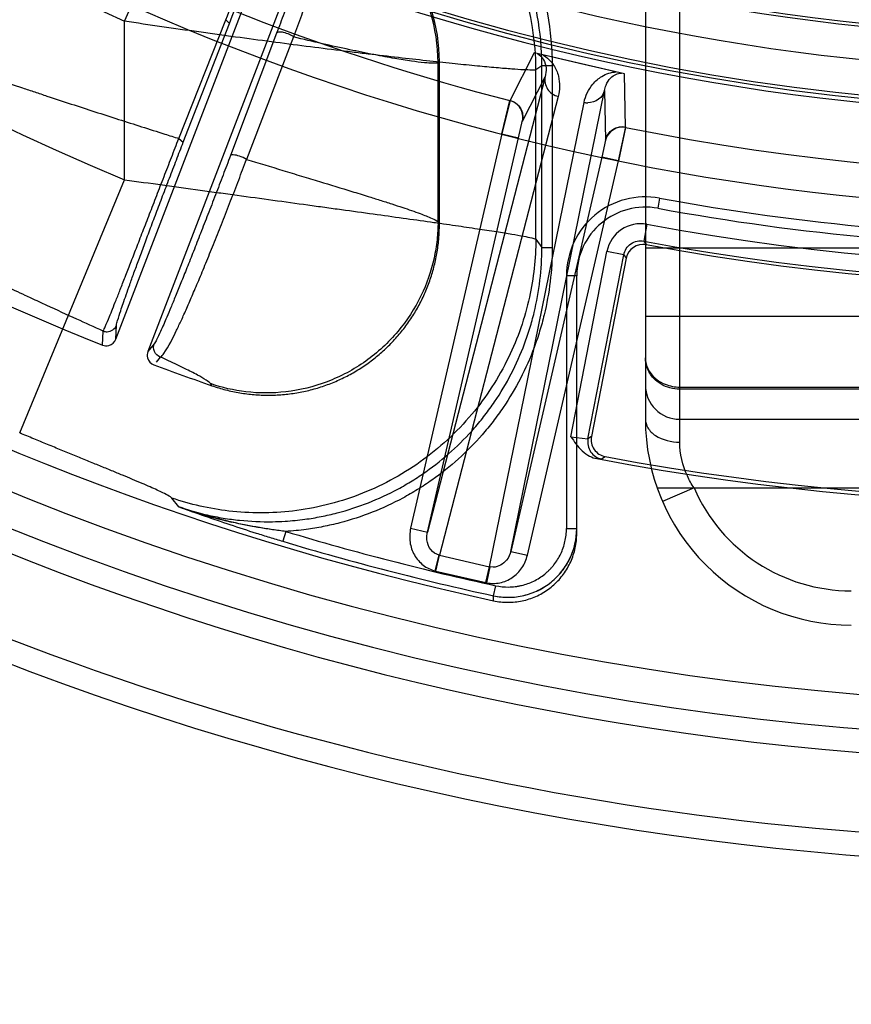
# Model space of a CAD drawing. Header units: millimetres. Extents: x 0 to 297, y 0 to 210.
# Tile 13 of 256: x 147.35 to 147.471, y 90.896 to 91.04. Entities that reach past the tile are written whole.
import ezdxf

# ---------------------------------------------------------------- set-up
doc = ezdxf.new("R2010")
doc.units = ezdxf.units.MM
doc.header["$LTSCALE"] = 16.335
doc.layers.get('0').update_dxf_attribs({"linetype": 'CONTINUOUS'})
for name, color, linetype in [('01_GLOBAL', 7, 'CONTINUOUS'), ('INTFCLR_144815', 7, 'CONTINUOUS'), ('INTFCLR_72935', 7, 'CONTINUOUS')]:
    doc.layers.add(name, color=color, linetype=linetype)

msp = doc.modelspace()

# ---------------------------------------------------------------- linework, layer by layer
at = {"color": 7, "linetype": 'Continuous'}
msp.add_circle((148.2308034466, 92.1164639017), 1.9, dxfattribs=at)
at = {"color": 9, "linetype": 'Continuous'}
msp.add_arc((148.2308034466, 92.1164639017), 1.8756493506, 182.9674534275, 267.0325465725, dxfattribs=at)
at = {"layer": '01_GLOBAL', "color": 7, "linetype": 'Continuous'}
msp.add_circle((148.2308034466, 92.1164639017), 1.925, dxfattribs=at)
at = {"layer": 'INTFCLR_144815', "color": 9, "linetype": 'Continuous'}
for p, q in [((147.3647951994, 91.0393254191), (147.3810165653, 91.07582863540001)), ((147.3647951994, 91.01623344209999), (147.3647951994, 91.0393254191)), ((147.3726886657, 91.02225086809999), (147.3795494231, 91.039555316)), ((147.3795494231, 91.039555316), (147.3800698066, 91.03901784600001)), ((147.3733462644, 91.02171339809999), (147.3800698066, 91.03901784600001)), ((147.3869415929, 91.03757380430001), (147.3802113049, 91.0197420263)), ((147.3894189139, 91.0370363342), (147.3825512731, 91.01920455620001)), ((147.4244846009, 91.0347144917), (147.4209367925, 91.027755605)), ((147.4106636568, 91.0334390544), (147.410457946, 91.0332960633)), ((147.410457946, 91.01009390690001), (147.410457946, 91.0332960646)), ((147.4255891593, 91.0328525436), (147.4247129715, 91.0322436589)), ((147.4247129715, 91.0075805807), (147.4247129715, 91.0322436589)), ((147.4255891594, 91.0063516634), (147.4255891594, 91.0328525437)), ((147.4270871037, 91.0328525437), (147.4255891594, 91.0328525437)), ((147.4270871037, 91.0328525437), (147.4270871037, 91.0063516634)), ((147.4260633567, 91.0312497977), (147.408900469, 90.9648843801)), ((147.4227486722, 91.0247739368), (147.4260633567, 91.0312497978)), ((147.4377807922, 91.0238668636), (147.4376426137, 91.0316767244)), ((147.4279656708, 91.02837652), (147.4106744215, 90.96151475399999)), ((147.4210379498, 90.9620822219), (147.4347047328, 91.0292547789)), ((147.4347047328, 91.0292547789), (147.4348451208, 91.0219812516)), ((147.417966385, 90.9598312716), (147.4317353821, 91.0275062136)), ((147.4221660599, 91.02234396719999), (147.4227384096, 91.0248988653)), ((147.3726886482, 91.0222508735), (147.3733462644, 91.02171339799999)), ((147.4197302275, 91.02290632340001), (147.4064646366, 90.9654467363)), ((147.408900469, 90.9648843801), (147.4221660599, 91.02234396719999)), ((147.4197302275, 91.02290632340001), (147.4221660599, 91.02234396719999)), ((147.4348451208, 91.0219812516), (147.4343035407, 91.01954180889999)), ((147.4343035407, 91.01954180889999), (147.4210379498, 90.9620822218)), ((147.4367393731, 91.01897945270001), (147.4343035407, 91.01954180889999)), ((147.4234737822, 90.9615198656), (147.4367393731, 91.01897945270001)), ((147.3495089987, 90.9793288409), (147.3647951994, 91.01623344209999)), ((147.4427400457, 91.0135517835), (147.4424692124, 91.01207643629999)), ((147.4104579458, 91.0100938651), (147.4106636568, 91.00980456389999)), ((147.4408887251, 91.0097394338), (147.4404297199, 91.0072834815)), ((147.4247129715, 91.0075805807), (147.4255891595, 91.0063516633)), ((147.4255891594, 91.0063516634), (147.4270871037, 91.0063516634)), ((147.4298174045, 90.9787815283), (147.4350655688, 91.00578099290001)), ((147.4323023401, 90.9784712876), (147.4375181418, 91.005304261)), ((147.4375181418, 91.005304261), (147.4350655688, 91.00578099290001)), ((147.4375181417, 91.00530426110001), (147.4378664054, 91.0047922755)), ((147.4291636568, 91.0022407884), (147.4291636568, 90.9653932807)), ((147.4306636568, 91.0022407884), (147.4291636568, 91.0022407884)), ((147.4306636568, 90.96466927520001), (147.4306636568, 91.0022407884)), ((147.363520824, 90.99300544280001), (147.3636146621, 90.9950335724)), ((147.3615680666, 90.9921476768), (147.3616596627, 90.9941796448)), ((147.3691185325, 90.99234321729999), (147.3681859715, 90.9912064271)), ((147.3699966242, 90.9904017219), (147.3693728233, 90.98964268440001)), ((147.3775069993, 90.9862207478), (147.3772826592, 90.9865165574)), ((147.4298174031, 90.97878152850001), (147.4323023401, 90.9784712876)), ((147.4328183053, 90.97882205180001), (147.4323023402, 90.9784712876)), ((147.433568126, 90.9755899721), (147.4342946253, 90.9755388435)), ((147.4342946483, 90.9755388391), (147.4348134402, 90.9758890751)), ((147.372686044, 90.9685668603), (147.3716841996, 90.969838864)), ((147.3882588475, 90.9649791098), (147.387828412, 90.9635443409)), ((147.4064646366, 90.9654467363), (147.408900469, 90.9648843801)), ((147.4291636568, 90.9653932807), (147.4306636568, 90.9653932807)), ((147.4210379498, 90.9620822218), (147.4234737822, 90.9615198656)), ((147.4100203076, 90.9592333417), (147.4106141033, 90.9615294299)), ((147.4101409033, 90.9592038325), (147.4106744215, 90.96151475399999)), ((147.4106744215, 90.96151475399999), (147.4106141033, 90.9615294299)), ((147.4106744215, 90.96151475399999), (147.417966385, 90.9598312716)), ((147.4101409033, 90.9592038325), (147.4174328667, 90.9575203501)), ((147.4174328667, 90.9575203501), (147.417966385, 90.9598312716)), ((147.4175541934, 90.9574940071), (147.4180270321, 90.95981802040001)), ((147.4180270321, 90.9598180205), (147.417966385, 90.9598312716)), ((147.4185017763, 90.9597750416), (147.4180270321, 90.9598180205)), ((147.4185420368, 90.9556111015), (147.4188602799, 90.9570748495)), ((147.4185458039, 90.9548820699), (147.4185420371, 90.9556111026))]:
    msp.add_line(p, q, dxfattribs=at)
at = {"layer": 'INTFCLR_144815', "color": 6, "linetype": 'Continuous'}
for p, q in [((147.3635208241, 90.99300544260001), (147.3883075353, 91.05757703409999)), ((147.3929730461, 91.0557789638), (147.3681859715, 90.9912064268)), ((147.4106636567, 91.0098045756), (147.4106636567, 91.0334390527)), ((147.4404297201, 91.0072834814), (147.4407749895, 91.0067720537)), ((147.4378664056, 91.0047922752), (147.4328183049, 90.97882205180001))]:
    msp.add_line(p, q, dxfattribs=at)
at = {"layer": 'INTFCLR_144815', "color": 7, "linetype": 'Continuous'}
for p, q in [((147.437642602, 91.0316766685), (147.4244845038, 91.0347144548)), ((147.431063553, 91.0331955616), (147.424484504, 91.0347144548)), ((147.4376426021, 91.0316766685), (147.431063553, 91.0331955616)), ((147.4209482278, 91.0277940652), (147.4197302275, 91.0229063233)), ((147.4197302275, 91.02290632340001), (147.4209367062, 91.0277556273)), ((147.4367393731, 91.01897945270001), (147.4378239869, 91.0239330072)), ((147.4377807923, 91.0238668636), (147.4367393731, 91.01897945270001))]:
    msp.add_line(p, q, dxfattribs=at)
at = {"layer": 'INTFCLR_144815', "color": 6, "linetype": 'Continuous'}
msp.add_circle((147.5056636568, 91.35632411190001), 0.3190566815, dxfattribs=at)
for centre, radius, start, end in [((147.5056636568, 91.35632411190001), 0.4107861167, 108.7136429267, 257.7559644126), ((147.5056636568, 91.35632411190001), 0.3305190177, 45.0000000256, 314.9999999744), ((147.5056636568, 91.35632411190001), 0.329927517, 44.99999995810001, 315.0000000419), ((147.5056636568, 91.35632411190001), 0.3294494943, 44.99999997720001, 315.0000000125), ((147.5056636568, 91.35632411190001), 0.3194853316, 47.86578076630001, 312.1342192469), ((147.5056636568, 91.35632411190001), 0.4248395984, 205.4855585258, 293.0456409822), ((147.5056636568, 91.35632411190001), 0.4398395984, 205.4849006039, 292.0062088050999), ((147.5056636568, 91.35632411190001), 0.3555238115, 259.4836750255, 310.0313711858), ((147.3857051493, 91.0334440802), 0.0249583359, 359.9884587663, 69.62933560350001), ((147.5058872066, 91.3558614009), 0.3913, 234.5212267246, 248.35715705), ((147.5056636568, 91.35632411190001), 0.3869761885, 259.4503932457, 303.9200871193), ((147.5056636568, 91.35632411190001), 0.3875, 259.2774523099, 303.8556636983), ((147.4403191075, 91.0043153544), 0.0024986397, 79.4873782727, 168.996311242), ((147.5058872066, 91.3558614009), 0.3913, 249.5327373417, 250.8473313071), ((147.4352710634, 90.9783454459), 0.0024986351, 169.0036463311, 259.4467487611)]:
    msp.add_arc(centre, radius, start, end, dxfattribs=at)
at = {"layer": 'INTFCLR_144815', "color": 9, "linetype": 'Continuous'}
for centre, radius, start, end in [((147.5056636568, 91.35632411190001), 0.3443130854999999, 52.2436298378, 307.7563701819), ((147.5056636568, 91.35632411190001), 0.3243260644, 52.5411294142, 307.4588705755), ((147.505663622, 91.35632413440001), 0.3681107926, 141.0362107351, 247.5002459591), ((147.5056636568, 91.35632411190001), 0.4164420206, 203.8266800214, 313.0809380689), ((147.5056636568, 91.35632411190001), 0.4214424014, 203.8278898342, 312.5732768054), ((147.5056636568, 91.35632411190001), 0.4364412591, 203.8266800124, 319.1799903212), ((147.5056636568, 91.35632411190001), 0.3468891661, 211.4870912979, 246.040507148), ((147.5056636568, 91.35632411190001), 0.3393168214, 228.4596802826, 255.5403196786), ((147.5056636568, 91.35632411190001), 0.3393168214, 258.4596803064, 309.0091107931), ((147.5056636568, 91.35632411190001), 0.3525857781, 259.4138369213, 309.1798196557), ((147.5056636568, 91.35632411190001), 0.3550842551, 259.4138369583, 309.1798197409), ((147.3846464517, 91.03215941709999), 0.0400668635, 0.1204669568, 69.421866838), ((147.385416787, 91.03324408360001), 0.0250409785, 0.1189342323, 67.6773709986), ((147.4323221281, 91.03008628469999), 0.0026459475, 257.188000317, 268.8572921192), ((147.4406636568, 91.0022407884), 0.0115, 79.5978789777, 180.0000001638), ((147.5056636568, 91.35632411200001), 0.3485000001, 259.5978789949, 280.4021210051), ((147.4406636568, 91.0022407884), 0.01, 79.597879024, 179.9999999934), ((147.5056636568, 91.35632411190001), 0.3499999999, 259.5978789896, 280.4021210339), ((147.4399703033, 91.00482810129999), 0.0049965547, 79.407993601, 169.0055415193), ((147.505663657, 91.3563241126), 0.4085765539, 253.300579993, 257.7338478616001), ((147.5056636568, 91.35632411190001), 0.4100744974, 253.3005800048, 257.7338478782), ((147.4112079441, 90.9638256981), 0.0047434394, 255.5003217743, 257.0000100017), ((147.4184999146, 90.96214224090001), 0.0047434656, 256.9999956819, 258.4996756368)]:
    msp.add_arc(centre, radius, start, end, dxfattribs=at)
at = {"layer": 'INTFCLR_144815', "color": 7, "linetype": 'Continuous'}
for centre, radius, start, end in [((147.3963216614, 91.036060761), 0.07151308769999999, 250.7003084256, 257.0979058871), ((147.5002705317, 91.3244402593), 0.3780527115, 250.2766910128, 250.873037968), ((147.4206625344, 90.9653801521), 0.0099968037, 257.7532001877, 0.0011917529)]:
    msp.add_arc(centre, radius, start, end, dxfattribs=at)
at = {"layer": 'INTFCLR_144815', "color": 9, "linetype": 'Continuous'}
for points, knots in [([(147.4255891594, 91.0328525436), (147.4255893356, 91.03529683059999), (147.425251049, 91.0389736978), (147.4242761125, 91.04314537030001), (147.4235548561, 91.0454901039), (147.4223147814, 91.0489449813), (147.4204031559, 91.0528073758), (147.4179929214, 91.0563492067), (147.4164745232, 91.058279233), (147.4140757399, 91.0610542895), (147.4113225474, 91.0635846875), (147.4083530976, 91.065733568), (147.406299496, 91.06708125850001), (147.4034335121, 91.0686958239), (147.4009363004, 91.069785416), (147.3995390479, 91.0703035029)], [0, 0, 0, 0, 0.1511350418, 0.2266290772, 0.2646283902, 0.3027528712, 0.4535713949, 0.529235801, 0.5673659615, 0.6053470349, 0.756026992, 0.7968816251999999, 0.8319596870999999, 0.9078573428, 1, 1, 1, 1]), ([(147.4091172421, 91.0670083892), (147.4096833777, 91.0666194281), (147.412298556, 91.0647252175), (147.4151252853, 91.0621280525), (147.4176269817, 91.05923563), (147.4192136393, 91.0572185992), (147.4217095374, 91.05354491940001), (147.4236765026, 91.04958100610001), (147.4249771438, 91.0459598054), (147.4257268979, 91.043521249), (147.4267338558, 91.03920432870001), (147.4270870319, 91.0354169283), (147.4270870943, 91.0328525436)], [0, 0, 0, 0, 0.05111079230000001, 0.2408886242, 0.2883330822, 0.3357775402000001, 0.4306664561, 0.620444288, 0.667888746, 0.7153332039, 0.8102221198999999, 1, 1, 1, 1]), ([(147.379549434, 91.0395553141), (147.3801159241, 91.0410330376), (147.3809421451, 91.0431913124), (147.382008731, 91.0459808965), (147.3827262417, 91.04786627), (147.3833794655, 91.04959024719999), (147.3839640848, 91.05114367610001), (147.3844808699, 91.0525235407), (147.3850342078, 91.05402288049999), (147.3856320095, 91.0556563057), (147.386131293, 91.0571478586), (147.3864196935, 91.0580083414), (147.3864498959, 91.05827530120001)], [0, 0, 0, 0, 0.2379027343, 0.347404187, 0.4489514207, 0.5411527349, 0.624539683, 0.6984655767, 0.7626358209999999, 0.8648443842, 0.95961317, 1, 1, 1, 1]), ([(147.3800698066, 91.03901784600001), (147.3806092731, 91.0404041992), (147.381401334, 91.04242681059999), (147.3824351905, 91.04503653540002), (147.3831385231, 91.04679724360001), (147.3837864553, 91.04840452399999), (147.3843752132, 91.0498495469), (147.3849031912, 91.0511304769), (147.385484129, 91.0525169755), (147.3861250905, 91.05402521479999), (147.3867514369, 91.05537286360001), (147.3871314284, 91.0561468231), (147.387293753, 91.0563470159)], [0, 0, 0, 0, 0.2375777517, 0.3469017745, 0.4482955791, 0.5403742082, 0.6236604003, 0.6974962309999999, 0.7616212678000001, 0.8638058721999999, 0.9588390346, 1, 1, 1, 1]), ([(147.3929615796, 91.0555591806), (147.3929307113, 91.0549796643), (147.3927307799, 91.05396625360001), (147.3923448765, 91.0526827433), (147.3919932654, 91.05157452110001), (147.3916104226, 91.0504245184), (147.3911261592, 91.04901402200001), (147.3906507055, 91.047663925), (147.3902115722, 91.0464344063), (147.3896942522, 91.04499927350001), (147.3891334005, 91.04346282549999), (147.3885278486, 91.04182043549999), (147.3878414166, 91.03997072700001), (147.387307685, 91.0385458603), (147.3869415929, 91.0375738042)], [0, 0, 0, 0, 0.0916624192, 0.1618002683, 0.2118836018, 0.2752596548, 0.3532464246, 0.4474249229, 0.5013387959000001, 0.5594589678, 0.6883761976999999, 0.7596770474, 0.8359393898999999, 1, 1, 1, 1]), ([(147.3949278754, 91.05640845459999), (147.3949290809, 91.05578633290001), (147.394972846, 91.0546826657), (147.3946776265, 91.0532714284), (147.3943985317, 91.05206415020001), (147.3940646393, 91.0508168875), (147.3936219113, 91.04929308), (147.3931688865, 91.04783886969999), (147.3927413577, 91.04651705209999), (147.3922322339, 91.04497619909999), (147.3916705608, 91.04332965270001), (147.3910552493, 91.04157234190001), (147.390352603, 91.0395947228), (147.3897996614, 91.0380735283), (147.3894189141, 91.0370363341)], [0, 0, 0, 0, 0.0922552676, 0.1626555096, 0.2128137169, 0.2761590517, 0.3540397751, 0.4481346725, 0.5020073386, 0.5600518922, 0.6887774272, 0.7599838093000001, 0.8361574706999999, 1, 1, 1, 1]), ([(147.4247129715, 91.0322436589), (147.4245179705, 91.03219851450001), (147.4239213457, 91.0322133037), (147.4227621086, 91.03224473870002), (147.4214382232, 91.03234068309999), (147.4201050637, 91.03244359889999), (147.4184258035, 91.0325864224), (147.4160273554, 91.03280927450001), (147.4134321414, 91.033070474), (147.4111258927, 91.0333129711), (147.4085490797, 91.03359145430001), (147.4051130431, 91.0339772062), (147.4015405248, 91.0343958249), (147.3985212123, 91.03475966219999), (147.3953230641, 91.03515200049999), (147.3912029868, 91.03567067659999), (147.3861329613, 91.0363300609), (147.3818078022, 91.036910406), (147.378278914, 91.0373943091), (147.3746976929, 91.0378925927), (147.3702011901, 91.0385320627), (147.3666004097, 91.03905778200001), (147.3647951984, 91.0393254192)], [0, 0, 0, 0, 0.0099482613, 0.0292570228, 0.0579250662, 0.07578321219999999, 0.095740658, 0.1416796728, 0.1955075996, 0.2253767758, 0.2569367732, 0.3243257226, 0.397226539, 0.4357120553, 0.4754769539, 0.5573722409, 0.6421035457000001, 0.7295885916, 0.7742669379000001, 0.8191373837, 0.909296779, 1, 1, 1, 1]), ([(147.3894189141, 91.0370363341), (147.3892353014, 91.0371791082), (147.3887637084, 91.0374465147), (147.3880116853, 91.0376907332), (147.3873844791, 91.0378019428), (147.3869861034, 91.0376749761), (147.3869415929, 91.0375738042)], [0, 0, 0, 0, 0.2615648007, 0.6049486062, 0.8757004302, 1, 1, 1, 1]), ([(147.410457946, 91.0332960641), (147.4102521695, 91.0332006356), (147.4095637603, 91.0332066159), (147.4082941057, 91.0332773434), (147.4064063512, 91.0335310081), (147.4044843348, 91.03383911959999), (147.4029274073, 91.0341182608), (147.4019175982, 91.034306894), (147.4002076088, 91.03463513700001), (147.3974292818, 91.0352031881), (147.3935292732, 91.0360626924), (147.3908122, 91.0367005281), (147.3894189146, 91.0370363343)], [0, 0, 0, 0, 0.0317628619, 0.0923001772, 0.1808222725, 0.2969309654, 0.3653759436, 0.4022279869, 0.4407906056, 0.6091948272, 0.7993099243, 1, 1, 1, 1]), ([(147.335560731, 91.0345721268), (147.3379531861, 91.0337255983), (147.3427316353, 91.03205973), (147.3481168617, 91.03022654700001), (147.3516983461, 91.02902670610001), (147.3540640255, 91.0282386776), (147.3581354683, 91.0268952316), (147.363849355, 91.02504222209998), (147.3690787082, 91.02338235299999), (147.3720026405, 91.02246535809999), (147.3726885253, 91.0222509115)], [0, 0, 0, 0, 0.1946117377, 0.3880600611, 0.4362337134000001, 0.484260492, 0.5792724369, 0.765009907, 0.9448920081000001, 1, 1, 1, 1]), ([(147.4249432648, 91.0346085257), (147.425313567, 91.0344155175), (147.4262385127, 91.03346858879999), (147.4262882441, 91.03204845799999), (147.4260633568, 91.0312497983)], [0, 0, 0, 0, 0.3347895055, 1, 1, 1, 1]), ([(147.4257095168, 91.0344316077), (147.4263431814, 91.0340680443), (147.4273303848, 91.03311392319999), (147.4280499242, 91.0314112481), (147.4282236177, 91.029833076), (147.4280864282, 91.02884350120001), (147.4279656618, 91.0283765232)], [0, 0, 0, 0, 0.3175077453, 0.570425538, 0.7903686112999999, 1, 1, 1, 1]), ([(147.4260633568, 91.0312497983), (147.4259279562, 91.0306554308), (147.4261922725, 91.02927782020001), (147.4273496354, 91.02852044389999), (147.4279656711, 91.028376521)], [0, 0, 0, 0, 0.4907304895, 1, 1, 1, 1]), ([(147.4317353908, 91.0275062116), (147.4318316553, 91.0279793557), (147.4321428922, 91.0289296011), (147.4329882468, 91.03026989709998), (147.4341080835, 91.0312412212), (147.435315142, 91.0317929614), (147.4360480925, 91.03193454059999), (147.4364177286, 91.03195947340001)], [0, 0, 0, 0, 0.2093743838, 0.4289067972, 0.6801339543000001, 0.8393493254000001, 1, 1, 1, 1]), ([(147.4347047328, 91.0292547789), (147.4347522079, 91.029516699), (147.4349473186, 91.03018043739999), (147.4356234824, 91.0312673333), (147.4366128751, 91.03176749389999), (147.437183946, 91.03178258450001)], [0, 0, 0, 0, 0.2116772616, 0.5457161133, 1, 1, 1, 1]), ([(147.4347047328, 91.0292547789), (147.4345867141, 91.0287502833), (147.4339444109, 91.0277689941), (147.4328248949, 91.02742970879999), (147.4322693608, 91.0274408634)], [0, 0, 0, 0, 0.4825240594, 1, 1, 1, 1]), ([(147.3616596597, 90.99417964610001), (147.3617972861, 90.994373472), (147.3620801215, 90.9951015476), (147.3625452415, 90.9961606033), (147.3630611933, 90.9974603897), (147.3635863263, 90.998778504), (147.3640761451, 91.0000259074), (147.3645136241, 91.0011442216), (147.365009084, 91.0024135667), (147.3656764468, 91.00412816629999), (147.366374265, 91.00592663), (147.3669713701, 91.0074672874), (147.3676141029, 91.0091277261), (147.3684481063, 91.0112837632), (147.3692998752, 91.01348568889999), (147.3700004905, 91.015298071), (147.3707173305, 91.01715192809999), (147.3716144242, 91.0194722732), (147.372331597, 91.0213268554), (147.3726886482, 91.0222508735)], [0, 0, 0, 0, 0.0236430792, 0.0767295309, 0.1156248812, 0.1625661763, 0.2178977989, 0.2488969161, 0.2820025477, 0.3534210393, 0.4318912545, 0.4738682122, 0.5177587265, 0.6089770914, 0.7037892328, 0.7525738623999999, 0.8022342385, 0.9014758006, 1, 1, 1, 1]), ([(147.3636146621, 90.9950335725), (147.3636255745, 90.9952614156), (147.363856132, 90.99596914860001), (147.3641711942, 90.99701869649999), (147.3646003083, 90.998268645), (147.3650386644, 90.9995328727), (147.3654618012, 91.00072308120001), (147.3658441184, 91.0017878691), (147.3662805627, 91.0029945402), (147.3668747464, 91.00462151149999), (147.3675034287, 91.0063249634), (147.3680449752, 91.0077825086), (147.3686306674, 91.0093519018), (147.3693951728, 91.0113876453), (147.3701810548, 91.01346449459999), (147.3708307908, 91.0151723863), (147.3714973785, 91.0169183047), (147.3723354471, 91.01910175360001), (147.3730094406, 91.020845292), (147.3733462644, 91.02171339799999)], [0, 0, 0, 0, 0.0240884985, 0.0774496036, 0.1164428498, 0.1634458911, 0.2188136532, 0.2498197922, 0.2829221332, 0.3543198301, 0.4327322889, 0.4746715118, 0.5185217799, 0.6096300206, 0.7043114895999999, 0.7530199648, 0.8025990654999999, 0.9016667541, 1, 1, 1, 1]), ([(147.3802113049, 91.0197420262), (147.3798545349, 91.0187986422), (147.3791319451, 91.0168966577), (147.3782194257, 91.01451495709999), (147.3774823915, 91.01260322), (147.3767569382, 91.01072938), (147.3760411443, 91.00889191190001), (147.3753383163, 91.00709966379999), (147.3746778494, 91.0054231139), (147.3740408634, 91.00381726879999), (147.3734284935, 91.0022859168), (147.3728770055, 91.0009145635), (147.3723557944, 90.999629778), (147.3718641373, 90.99843132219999), (147.3714392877, 90.9974035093), (147.3708373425, 90.995969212), (147.3701602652, 90.9943855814), (147.3695558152, 90.9931044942), (147.369250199, 90.9925071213), (147.3691185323, 90.99234321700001)], [0, 0, 0, 0, 0.1023194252, 0.2064073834, 0.2587449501, 0.3101748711, 0.4102532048, 0.4587961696, 0.5054748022, 0.5930572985, 0.6340536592, 0.6727876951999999, 0.7430063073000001, 0.7747077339, 0.8042034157, 0.8558257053, 0.9325575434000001, 0.9786716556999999, 1, 1, 1, 1]), ([(147.3825512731, 91.01920455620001), (147.3822331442, 91.0194026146), (147.3815610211, 91.01968029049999), (147.3808480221, 91.01987310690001), (147.3802664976, 91.019863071), (147.3802113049, 91.0197420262)], [0, 0, 0, 0, 0.4538600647, 0.8388797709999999, 1, 1, 1, 1]), ([(147.3699966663, 90.9904017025), (147.3702092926, 90.99050524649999), (147.3711576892, 90.9917959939), (147.3720495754, 90.9936121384), (147.3729656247, 90.9955567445), (147.3734541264, 90.99663277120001), (147.3740147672, 90.99789075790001), (147.3746028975, 90.9992420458), (147.375218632, 91.00068778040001), (147.3758996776, 91.00230343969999), (147.3766012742, 91.0040009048), (147.3773242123, 91.0057750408), (147.3780901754, 91.007673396), (147.3788660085, 91.0096216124), (147.3796467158, 91.0116108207), (147.3804375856, 91.0136415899), (147.3814110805, 91.016174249), (147.3821757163, 91.0181992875), (147.3825512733, 91.01920455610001)], [0, 0, 0, 0, 0.0225246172, 0.1455748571, 0.1971170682, 0.2265559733, 0.2581914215, 0.3282698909, 0.3669233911, 0.4078525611, 0.4952614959, 0.541856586, 0.5903154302, 0.6902279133, 0.7415794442, 0.7938410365, 0.8977925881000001, 1, 1, 1, 1]), ([(147.3825512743, 91.0192045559), (147.3843190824, 91.0186641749), (147.3869944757, 91.01785049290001), (147.3901090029, 91.0169062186), (147.3918825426, 91.01636831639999), (147.3943263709, 91.0156265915), (147.3971189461, 91.0147765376), (147.4000446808, 91.0138728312), (147.401982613, 91.013265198), (147.4036634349, 91.012729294), (147.4056360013, 91.0120804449), (147.4076131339, 91.01141178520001), (147.4093201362, 91.0107199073), (147.4102138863, 91.0103228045), (147.4104579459, 91.010093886)], [0, 0, 0, 0, 0.1887137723, 0.2854754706, 0.332245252, 0.3779136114, 0.5461966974, 0.6302479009, 0.690511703, 0.7535415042, 0.8103114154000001, 0.9026432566, 0.9658398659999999, 1, 1, 1, 1]), ([(147.3647952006, 91.0162334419), (147.3666333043, 91.0159796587), (147.3702952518, 91.01547507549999), (147.3748624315, 91.0148465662), (147.3784842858, 91.0143492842), (147.3820272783, 91.01386324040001), (147.3863556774, 91.01326969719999), (147.3906157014, 91.0126855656), (147.3935374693, 91.0122842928), (147.395171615, 91.0120595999), (147.3975295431, 91.0117350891), (147.4009238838, 91.0112666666), (147.4052512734, 91.01066498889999), (147.4083470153, 91.0102295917), (147.4103087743, 91.0099506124), (147.4115248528, 91.0097768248), (147.4134910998, 91.0094935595), (147.4160624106, 91.0091162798), (147.4184408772, 91.0087542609), (147.4201093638, 91.0084899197), (147.4214385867, 91.0082705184), (147.4227636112, 91.00804584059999), (147.4239235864, 91.0078009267), (147.4245231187, 91.00766957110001), (147.4247129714, 91.0075805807)], [0, 0, 0, 0, 0.09193370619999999, 0.1831473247, 0.2284158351, 0.2730638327, 0.3603307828, 0.4448754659, 0.4861038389, 0.5064501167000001, 0.5266018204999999, 0.6040297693, 0.67621826, 0.7430669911, 0.7589193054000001, 0.7743925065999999, 0.8039303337, 0.8573439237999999, 0.9031517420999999, 0.9231328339, 0.9410339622, 0.9699199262, 0.9896115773, 1, 1, 1, 1]), ([(147.361659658, 90.9941796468), (147.3603787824, 90.9947579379), (147.3576486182, 90.99599354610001), (147.3545451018, 90.997413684), (147.3523387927, 90.9984333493), (147.3512885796, 90.9989208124), (147.3501271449, 90.9994620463), (147.3477520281, 91.0005741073), (147.344021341, 91.002344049), (147.3399503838, 91.0043191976), (147.3370510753, 91.00575154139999), (147.3353655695, 91.0065920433), (147.332810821, 91.00787407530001), (147.3289692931, 91.00983279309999), (147.3255694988, 91.0116118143), (147.3238671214, 91.01251430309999)], [0, 0, 0, 0, 0.1003529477, 0.2139883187, 0.243710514, 0.2739099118, 0.2966651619, 0.3352078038, 0.4611790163, 0.5915183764, 0.6583051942, 0.6920950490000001, 0.7260091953, 0.8624130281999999, 1, 1, 1, 1]), ([(147.4104579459, 91.010093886), (147.4104562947, 91.00966547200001), (147.4104304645, 91.0087975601), (147.4102849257, 91.0070246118), (147.4097508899, 91.0037771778), (147.4081259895, 90.99909795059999), (147.4047654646, 90.99390606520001), (147.4000740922, 90.98957586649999), (147.3944425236, 90.9865693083), (147.3884325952, 90.98510334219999), (147.3826116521, 90.98510670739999), (147.3789614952, 90.98593923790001), (147.3772826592, 90.9865165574)], [0, 0, 0, 0, 0.0271164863, 0.0549293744, 0.112547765, 0.2350563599, 0.3654143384, 0.5000895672, 0.634764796, 0.7651227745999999, 0.8876313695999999, 1, 1, 1, 1]), ([(147.4247129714, 91.0075805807), (147.4247020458, 91.0047416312), (147.4240403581, 90.9987918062), (147.4209867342, 90.9899998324), (147.4156169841, 90.9816943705), (147.4081210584, 90.9747682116), (147.3991217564, 90.9699543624), (147.3895156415, 90.9676011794), (147.3802084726, 90.96759571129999), (147.3743701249, 90.9689193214), (147.3716841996, 90.969838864)], [0, 0, 0, 0, 0.1124071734, 0.234942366, 0.3653159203, 0.5000000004, 0.6346840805, 0.7650576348, 0.8875928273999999, 1, 1, 1, 1]), ([(147.3726859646, 90.96856664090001), (147.3740423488, 90.9681012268), (147.3761926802, 90.9674902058), (147.3787746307, 90.9669841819), (147.3803545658, 90.9667473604), (147.3827316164, 90.9664636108), (147.3853460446, 90.9663483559), (147.38852282, 90.9664715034), (147.3908975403, 90.96670568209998), (147.393434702, 90.96712746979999), (147.3965447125, 90.9678387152), (147.4003365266, 90.9690732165), (147.4039519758, 90.97075076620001), (147.4067121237, 90.97234695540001), (147.4093714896, 90.97410661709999), (147.4124844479, 90.9765956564), (147.4149970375, 90.97915295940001), (147.416540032, 90.9809784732), (147.4175356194, 90.98223108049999), (147.4191693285, 90.9844885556), (147.4212070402, 90.987912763), (147.4226610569, 90.9911923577), (147.4234649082, 90.99344634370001), (147.4239563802, 90.9949673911), (147.4246925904, 90.99765178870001), (147.4254001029, 91.0015743), (147.4255893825, 91.00475711), (147.4255891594, 91.0063516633)], [0, 0, 0, 0, 0.0566465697, 0.08808600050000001, 0.1038857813, 0.1197433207, 0.1826480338, 0.206944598, 0.2453060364, 0.276813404, 0.3084852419, 0.3712645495, 0.4339373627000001, 0.4655307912, 0.4971487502, 0.5598354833, 0.6225817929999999, 0.6383929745, 0.6542485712, 0.6857778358, 0.7484103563, 0.8112612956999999, 0.8271161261, 0.8429332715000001, 0.8743946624, 0.9370116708, 1, 1, 1, 1]), ([(147.4270870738, 91.0063516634), (147.4270869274, 91.0046838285), (147.4268879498, 91.00138198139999), (147.4261577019, 90.9973363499), (147.4253933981, 90.99454769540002), (147.4248822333, 90.9929664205), (147.4240409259, 90.990609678), (147.4225342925, 90.9872180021), (147.4204306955, 90.9836828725), (147.4187331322, 90.98133547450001), (147.4176946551, 90.9800291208), (147.4160857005, 90.97812670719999), (147.4134846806, 90.97548290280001), (147.4102743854, 90.97291307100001), (147.4074981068, 90.9710753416), (147.4046198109, 90.9694115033), (147.4008878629, 90.96768219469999), (147.3969719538, 90.96640346), (147.3937165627, 90.9656580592), (147.3910851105, 90.96522093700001), (147.3892633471, 90.96504144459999), (147.3882588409, 90.96497915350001)], [0, 0, 0, 0, 0.0792895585, 0.1585791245, 0.1982239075, 0.218046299, 0.2378686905, 0.3171582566, 0.3964478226, 0.4360926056, 0.4559149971, 0.4757373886, 0.5550269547, 0.6343165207, 0.6739613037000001, 0.7136060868, 0.7928956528, 0.8721852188, 0.9118300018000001, 0.9514747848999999, 1, 1, 1, 1]), ([(147.4375181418, 91.005304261), (147.437638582, 91.0059278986), (147.4384081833, 91.0071269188), (147.4398060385, 91.0074008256), (147.4404297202, 91.007283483)], [0, 0, 0, 0, 0.5002113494, 1, 1, 1, 1]), ([(147.3616596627, 90.9941796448), (147.3618423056, 90.9941070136), (147.3625983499, 90.9939488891), (147.3634138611, 90.99451190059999), (147.3636146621, 90.9950335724)], [0, 0, 0, 0, 0.2601518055, 1, 1, 1, 1]), ([(147.3699966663, 90.9904017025), (147.3696360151, 90.9905361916), (147.368997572, 90.9911192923), (147.3689810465, 90.9919840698), (147.3691185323, 90.99234321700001)], [0, 0, 0, 0, 0.500225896, 1, 1, 1, 1]), ([(147.3772826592, 90.9865165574), (147.3771191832, 90.98673239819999), (147.3764824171, 90.9871601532), (147.3752538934, 90.9878753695), (147.3738345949, 90.9885860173), (147.3724230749, 90.989269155), (147.3712225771, 90.98983445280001), (147.3703993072, 90.9902161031), (147.3699967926, 90.990401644)], [0, 0, 0, 0, 0.0981039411, 0.2708673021, 0.5193154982, 0.6711944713, 0.8394099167, 1, 1, 1, 1]), ([(147.3716841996, 90.969838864), (147.3715773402, 90.96997498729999), (147.3711196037, 90.97022918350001), (147.3704102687, 90.9706087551), (147.3694870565, 90.97103573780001), (147.3684739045, 90.9714892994), (147.366796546, 90.972213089), (147.3649210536, 90.9729968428), (147.3628674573, 90.9738440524), (147.3614607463, 90.974421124), (147.3602834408, 90.9749030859), (147.3590538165, 90.9754061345), (147.357478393, 90.9760503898), (147.3558779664, 90.9767056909), (147.3545682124, 90.9772429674), (147.3532292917, 90.9777929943), (147.351541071, 90.97848825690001), (147.3501880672, 90.97904755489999), (147.3495089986, 90.979328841)], [0, 0, 0, 0, 0.0215065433, 0.0628552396, 0.101322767, 0.147450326, 0.2009491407, 0.3282863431, 0.4000870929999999, 0.4770187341, 0.5172444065, 0.5581817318, 0.6421236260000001, 0.7287682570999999, 0.7731012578, 0.8180558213, 0.9086553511, 1, 1, 1, 1]), ([(147.4323023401, 90.9784712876), (147.4321810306, 90.9778430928), (147.4324556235, 90.97643241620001), (147.4336659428, 90.975657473), (147.4342946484, 90.9755388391)], [0, 0, 0, 0, 0.4999999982, 1, 1, 1, 1]), ([(147.4106141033, 90.9615294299), (147.410147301, 90.96165016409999), (147.4092500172, 90.9622656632), (147.4087561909, 90.9636225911), (147.4088167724, 90.9645257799), (147.408900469, 90.9648843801)], [0, 0, 0, 0, 0.3515692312, 0.7314991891, 1, 1, 1, 1]), ([(147.4188602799, 90.9570748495), (147.4194838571, 90.9569392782), (147.4204231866, 90.9568435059), (147.4215310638, 90.956915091), (147.4221611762, 90.95700972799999), (147.4227793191, 90.9571384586), (147.4235326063, 90.9573617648), (147.4244101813, 90.9577326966), (147.4252415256, 90.95820009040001), (147.4258796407, 90.95865938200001), (147.4263594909, 90.95906892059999), (147.4267042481, 90.95939830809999), (147.427030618, 90.9597471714), (147.4274358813, 90.9602322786), (147.4278879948, 90.96087483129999), (147.4283459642, 90.9617089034), (147.4287089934, 90.9625927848), (147.428968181, 90.9634986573), (147.4291277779, 90.9644349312), (147.4291636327, 90.9650746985), (147.4291636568, 90.9653932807)], [0, 0, 0, 0, 0.1250000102, 0.1875000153, 0.2187500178, 0.2500000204, 0.3125000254, 0.3750000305, 0.4375000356, 0.5000000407, 0.5312500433, 0.5625000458, 0.5937500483, 0.6250000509, 0.687500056, 0.7500000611, 0.8125000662, 0.8750000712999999, 0.9375000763, 1, 1, 1, 1]), ([(147.4210379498, 90.9620822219), (147.4209342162, 90.96162792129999), (147.4204423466, 90.9605018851), (147.4192364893, 90.9597892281), (147.4185017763, 90.9597750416)], [0, 0, 0, 0, 0.3880549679, 1, 1, 1, 1])]:
    msp.add_open_spline(points, degree=3, knots=knots, dxfattribs=at)
at = {"layer": 'INTFCLR_144815', "color": 7, "linetype": 'Continuous'}
for points, knots in [([(147.4227486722, 91.0247739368), (147.4228896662, 91.02538549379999), (147.4226806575, 91.02677385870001), (147.4215447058, 91.02759864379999), (147.4209367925, 91.027755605)], [0, 0, 0, 0, 0.4999003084, 1, 1, 1, 1]), ([(147.4209482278, 91.0277940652), (147.4215570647, 91.0276371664), (147.4227043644, 91.0267989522), (147.4228924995, 91.0253954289), (147.4227486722, 91.0247739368)], [0, 0, 0, 0, 0.496372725, 1, 1, 1, 1]), ([(147.4348451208, 91.0219812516), (147.4349882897, 91.0226028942), (147.4357726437, 91.023781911), (147.4371712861, 91.0240323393), (147.437787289, 91.02390646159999)], [0, 0, 0, 0, 0.5036250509, 1, 1, 1, 1]), ([(147.4377807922, 91.0238668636), (147.4374673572, 91.02393077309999), (147.436210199, 91.023970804), (147.4350506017, 91.0228700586), (147.4348451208, 91.0219812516)], [0, 0, 0, 0, 0.2596179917, 1, 1, 1, 1]), ([(147.3882588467, 90.9649791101), (147.3876142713, 90.9650571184), (147.3863198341, 90.96522979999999), (147.3837145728, 90.9656438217), (147.380442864, 90.9662954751), (147.3765366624, 90.96729924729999), (147.3739632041, 90.9681190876), (147.3726859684, 90.9685666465)], [0, 0, 0, 0, 0.1216588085, 0.2446633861, 0.4942486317, 0.7464097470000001, 1, 1, 1, 1]), ([(147.3726859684, 90.9685666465), (147.3739205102, 90.96812413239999), (147.3764024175, 90.9672482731), (147.3801591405, 90.9659698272), (147.3833250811, 90.9649373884), (147.3858883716, 90.9641327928), (147.3871798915, 90.9637388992), (147.3878284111, 90.9635443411)], [0, 0, 0, 0, 0.2465861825, 0.4948556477, 0.7461230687, 0.8726929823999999, 1, 1, 1, 1]), ([(147.3882588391, 90.96497918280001), (147.3876324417, 90.9650526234), (147.3863516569, 90.965226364), (147.3844366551, 90.96552800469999), (147.3824255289, 90.9658998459), (147.3810724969, 90.96618895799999), (147.3803538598, 90.9663533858)], [0, 0, 0, 0, 0.2357126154, 0.4829908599, 0.7244765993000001, 1, 1, 1, 1]), ([(147.418542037, 90.955611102), (147.4192664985, 90.9554536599), (147.4203865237, 90.95533856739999), (147.4218717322, 90.95543553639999), (147.422971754, 90.9556322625), (147.4240428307, 90.9559496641), (147.4250715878, 90.9563851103), (147.4260458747, 90.9569318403), (147.4269526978, 90.9575841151), (147.4277818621, 90.9583328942), (147.4285220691, 90.9591694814), (147.4291650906, 90.96008266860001), (147.4297020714, 90.9610620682), (147.4301271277, 90.9620949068), (147.4304346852, 90.9631684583), (147.4306216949, 90.96427137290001), (147.4306636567, 90.965018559), (147.4306636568, 90.9653932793)], [0, 0, 0, 0, 0.1246624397, 0.1872737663, 0.2499162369, 0.3121447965, 0.3747379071, 0.4373679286, 0.4996141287, 0.562182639, 0.6248409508, 0.6870561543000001, 0.7495993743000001, 0.8122656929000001, 0.8744745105, 0.9369904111, 1, 1, 1, 1])]:
    msp.add_open_spline(points, degree=3, knots=knots, dxfattribs=at)
at = {"layer": 'INTFCLR_144815', "color": 6, "linetype": 'Continuous'}
for points, knots in [([(147.3775069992, 90.9862207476), (147.3781674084, 90.9859913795), (147.3795121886, 90.9855864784), (147.3815676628, 90.98515143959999), (147.3836455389, 90.9848908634), (147.3857287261, 90.9848043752), (147.3878070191, 90.98489109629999), (147.3898688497, 90.98515004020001), (147.3918985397, 90.9855784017), (147.3938834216, 90.98617301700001), (147.3958105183, 90.986929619), (147.3976663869, 90.9878423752), (147.3994392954, 90.98890520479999), (147.4011171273, 90.99011059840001), (147.4026887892, 90.9914501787), (147.4041439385, 90.9929149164), (147.4054724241, 90.99449443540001), (147.406665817, 90.99617821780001), (147.4077159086, 90.9979544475), (147.4086152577, 90.9998102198), (147.4093590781, 91.00173454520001), (147.4099413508, 91.00371162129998), (147.4103579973, 91.00572508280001), (147.4106080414, 91.0077593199), (147.4106636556, 91.00912246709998), (147.4106636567, 91.0098045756)], [0, 0, 0, 0, 0.0440930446, 0.0884554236, 0.1323624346, 0.1760172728, 0.2198060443, 0.2634033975, 0.3069290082, 0.3504894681, 0.3939372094, 0.4373543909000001, 0.4807813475, 0.5241594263, 0.567505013, 0.6108789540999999, 0.6542312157, 0.6975287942, 0.7408966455, 0.7842236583, 0.8274459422, 0.8708695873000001, 0.9140669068, 0.9569790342, 1, 1, 1, 1]), ([(147.3615680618, 90.9921476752), (147.3618573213, 90.9920328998), (147.3626796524, 90.9919676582), (147.3633571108, 90.99257895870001), (147.3635208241, 90.99300544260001)], [0, 0, 0, 0, 0.4051930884, 1, 1, 1, 1]), ([(147.3681859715, 90.9912064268), (147.3680743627, 90.9909156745), (147.3680174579, 90.99009396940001), (147.3686335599, 90.9894226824), (147.3690605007, 90.9892633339)], [0, 0, 0, 0, 0.405969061, 1, 1, 1, 1]), ([(147.4298174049, 90.97878152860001), (147.4300506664, 90.9784340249), (147.4305456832, 90.9776991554), (147.4314160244, 90.9766922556), (147.4324483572, 90.9759329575), (147.4332130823, 90.97565721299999), (147.4335680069, 90.97558999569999)], [0, 0, 0, 0, 0.2483490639, 0.5256066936, 0.7856511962, 1, 1, 1, 1]), ([(147.418545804, 90.95488206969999), (147.4188874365, 90.9548079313), (147.4195792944, 90.9546954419), (147.420629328, 90.95463653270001), (147.4216810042, 90.9546882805), (147.422721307, 90.95485033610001), (147.4237375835, 90.9551204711), (147.4247188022, 90.9554951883), (147.4256554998, 90.9559706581), (147.4265377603, 90.95654202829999), (147.427353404, 90.9572012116), (147.4280931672, 90.9579392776), (147.4287512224, 90.95874869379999), (147.4293233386, 90.9596246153), (147.4298036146, 90.9605607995), (147.4301845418, 90.961546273), (147.4304600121, 90.9625679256), (147.4306265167, 90.9636127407), (147.4306636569, 90.9643171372), (147.430663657, 90.96466927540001)], [0, 0, 0, 0, 0.0587698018, 0.1175818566, 0.1764924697, 0.235453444, 0.2942532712, 0.3529492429, 0.4117054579, 0.4705262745, 0.5293314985, 0.5876840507, 0.6458851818, 0.7043870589, 0.7632474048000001, 0.8224483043, 0.8816764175, 0.9408008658, 1, 1, 1, 1])]:
    msp.add_open_spline(points, degree=3, knots=knots, dxfattribs=at)
at = {"layer": 'INTFCLR_144815', "color": 9, "linetype": 'Continuous'}
for points in [[(147.4064646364, 90.9654467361), (147.4063122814, 90.96478587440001), (147.4062521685, 90.9634090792), (147.4069101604, 90.96147983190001), (147.4082193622, 90.9599689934), (147.4093976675, 90.95939277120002), (147.4100203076, 90.9592314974)], [(147.4175541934, 90.9574973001), (147.4181844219, 90.9573689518), (147.4194969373, 90.9573713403), (147.4213350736, 90.95815285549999), (147.4227720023, 90.95959698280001), (147.4233209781, 90.96085968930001), (147.4234737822, 90.9615198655)]]:
    msp.add_open_spline(points, degree=3, dxfattribs=at)
at = {"layer": 'INTFCLR_72935', "color": 9, "linetype": 'Continuous'}
for p, q in [((147.4406636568, 91.0494948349), (147.4406636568, 90.98132411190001)), ((147.4456636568, 90.9779907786), (147.4456636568, 91.0494948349)), ((147.4406636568, 91.0063241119), (147.5056636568, 91.0063241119)), ((147.5056636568, 90.99632411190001), (147.4406636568, 90.99632411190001)), ((147.4456636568, 90.98602182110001), (147.4931636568, 90.98602182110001)), ((147.4931636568, 90.98569784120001), (147.4456636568, 90.98569784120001)), ((147.4456636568, 90.98132411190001), (147.5056636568, 90.98132411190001)), ((147.4423793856, 90.9713241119), (147.5106636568, 90.9713241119)), ((147.4477507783, 90.9713241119), (147.4431682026, 90.96932411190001))]:
    msp.add_line(p, q, dxfattribs=at)
for centre, radius, start, end in [((147.4456636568, 90.9863241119), 0.005, 180.0000000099, 270.0000000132), ((147.4706636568, 90.98132411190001), 0.03, 179.9999999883, 269.9999999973), ((147.4706636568, 90.98132411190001), 0.025, 203.5781784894, 269.9999999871)]:
    msp.add_arc(centre, radius, start, end, dxfattribs=at)
for points, knots in [([(147.4406636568, 90.9902860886), (147.4406636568, 90.9896877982), (147.4409894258, 90.988436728), (147.4421573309, 90.9871287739), (147.4437573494, 90.9862420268), (147.4449503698, 90.98602187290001), (147.4456636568, 90.98602182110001)], [0, 0, 0, 0, 0.2481070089, 0.5119259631, 0.7042046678, 1, 1, 1, 1]), ([(147.4456636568, 90.98569784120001), (147.445187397, 90.9856978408), (147.4442383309, 90.98582242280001), (147.442932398, 90.98636910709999), (147.44168622, 90.98735190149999), (147.4408442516, 90.9887234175), (147.4406636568, 90.98983108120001), (147.4406636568, 90.9902860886)], [0, 0, 0, 0, 0.1904983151, 0.3777081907, 0.5596277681, 0.8180023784, 1, 1, 1, 1]), ([(147.4406636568, 90.98132411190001), (147.4406636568, 90.98089870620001), (147.4409642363, 90.979934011), (147.4426031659, 90.97840570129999), (147.4444410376, 90.9779907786), (147.4456636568, 90.9779907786)], [0, 0, 0, 0, 0.1954248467, 0.4383475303, 1, 1, 1, 1]), ([(147.4477507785, 90.9713241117), (147.4473874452, 90.9718814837), (147.4462313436, 90.97392712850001), (147.4456613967, 90.97630816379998), (147.4456636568, 90.9779907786)], [0, 0, 0, 0, 0.2833692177, 1, 1, 1, 1])]:
    msp.add_open_spline(points, degree=3, knots=knots, dxfattribs=at)

doc.saveas('drawing.dxf')
